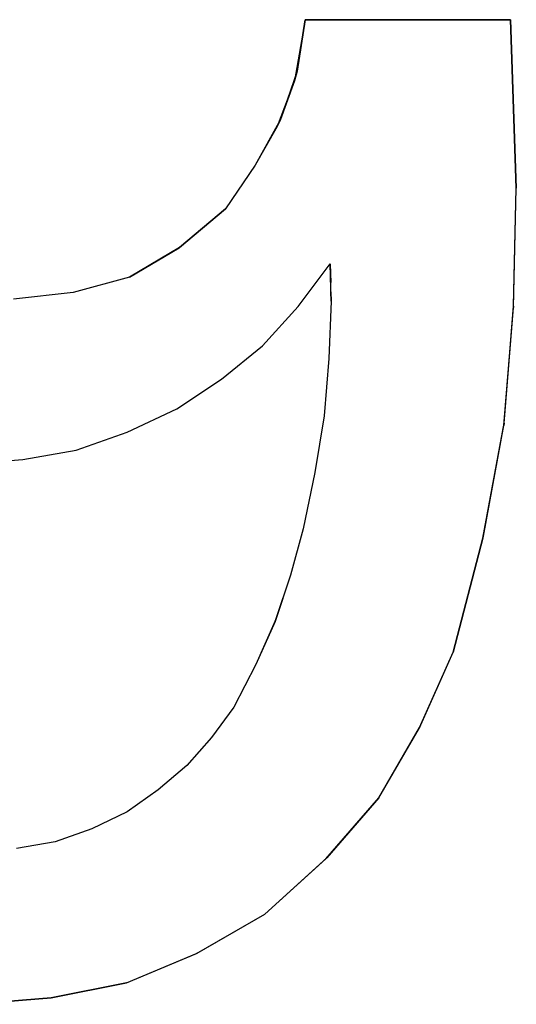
# Model space of a CAD drawing. Header units: inches. Extents: x 106 to 215, y -158 to -59.
# Tile 71 of 73: x 201.69 to 205.2, y -72.23 to -65.27. Entities that reach past the tile are written whole.
import ezdxf

# ---------------------------------------------------------------- set-up
doc = ezdxf.new("R2010")
doc.units = ezdxf.units.IN
doc.header["$MEASUREMENT"] = 0
doc.layers.add('_U+B808_U+C774_U+C5B4 1', color=7, linetype='Continuous')

# ---------------------------------------------------------------- blocks, each defined once
blk = doc.blocks.new('block 1458')
at = {"layer": '_U+B808_U+C774_U+C5B4 1', "color": 250, "lineweight": 25, "true_color": 0x333333}
for points in [[(201.3577, -72.2312), (201.9098, -72.1859)], [(201.3577, -72.2312), (201.9098, -72.1859)], [(201.9098, -72.1859), (201.9098, -72.1859)], [(201.3577, -72.2312), (201.3577, -72.2312)]]:
    blk.add_lwpolyline(points, dxfattribs=at)
blk = doc.blocks.new('block 1459')
at = {"layer": '_U+B808_U+C774_U+C5B4 1', "color": 250, "lineweight": 25, "true_color": 0x333333}
for points in [[(201.9098, -72.1859), (201.3577, -72.2312)], [(201.3577, -72.2312), (201.9101, -72.1859)], [(201.9098, -72.1859), (201.9101, -72.1859)], [(201.9101, -72.1859), (201.9101, -72.1859)]]:
    blk.add_lwpolyline(points, dxfattribs=at)
blk = doc.blocks.new('block 1460')
at = {"layer": '_U+B808_U+C774_U+C5B4 1', "color": 250, "lineweight": 25, "true_color": 0x333333}
for points in [[(201.9098, -72.1859), (202.4427, -72.0795)], [(201.9101, -72.1859), (202.4427, -72.0795)], [(202.4427, -72.0795), (202.4427, -72.0795)], [(201.9098, -72.1859), (201.9101, -72.1859)]]:
    blk.add_lwpolyline(points, dxfattribs=at)
blk = doc.blocks.new('block 1461')
at = {"layer": '_U+B808_U+C774_U+C5B4 1', "color": 250, "lineweight": 25, "true_color": 0x333333}
for points in [[(201.9101, -72.1859), (202.4432, -72.0793)], [(202.4427, -72.0795), (201.9101, -72.1859)], [(202.4427, -72.0795), (202.4432, -72.0793)], [(202.4432, -72.0793), (202.4432, -72.0793)]]:
    blk.add_lwpolyline(points, dxfattribs=at)
blk = doc.blocks.new('block 1462')
at = {"layer": '_U+B808_U+C774_U+C5B4 1', "color": 250, "lineweight": 25, "true_color": 0x333333}
for points in [[(202.4427, -72.0795), (202.9383, -71.8716)], [(202.4432, -72.0793), (202.9383, -71.8716)], [(202.9383, -71.8716), (202.9383, -71.8716)], [(202.4427, -72.0795), (202.4432, -72.0793)]]:
    blk.add_lwpolyline(points, dxfattribs=at)
blk = doc.blocks.new('block 1463')
at = {"layer": '_U+B808_U+C774_U+C5B4 1', "color": 250, "lineweight": 25, "true_color": 0x333333}
for points in [[(202.4427, -72.0795), (202.943, -71.8688)], [(202.4427, -72.0795), (202.9383, -71.8716)], [(202.9383, -71.8716), (202.943, -71.8688)], [(202.943, -71.8688), (202.943, -71.8688)]]:
    blk.add_lwpolyline(points, dxfattribs=at)
blk = doc.blocks.new('block 1464')
at = {"layer": '_U+B808_U+C774_U+C5B4 1', "color": 250, "lineweight": 25, "true_color": 0x333333}
for points in [[(202.9383, -71.8716), (203.4232, -71.5939)], [(202.943, -71.8688), (203.4232, -71.5939)], [(203.4232, -71.5939), (203.4232, -71.5939)], [(202.943, -71.8688), (202.9383, -71.8716)]]:
    blk.add_lwpolyline(points, dxfattribs=at)
blk = doc.blocks.new('block 1465')
at = {"layer": '_U+B808_U+C774_U+C5B4 1', "color": 250, "lineweight": 25, "true_color": 0x333333}
for points in [[(202.943, -71.8688), (203.4232, -71.5939)], [(202.943, -71.8688), (203.4232, -71.5939)], [(203.4232, -71.5939), (203.4232, -71.5939)], [(203.4232, -71.5939), (203.4232, -71.5939)]]:
    blk.add_lwpolyline(points, dxfattribs=at)
blk = doc.blocks.new('block 1466')
at = {"layer": '_U+B808_U+C774_U+C5B4 1', "color": 250, "lineweight": 25, "true_color": 0x333333}
for points in [[(203.4232, -71.5939), (203.8542, -71.2021)], [(203.4232, -71.5939), (203.8542, -71.2021)], [(203.8542, -71.2021), (203.8542, -71.2021)], [(203.4232, -71.5939), (203.4232, -71.5939)]]:
    blk.add_lwpolyline(points, dxfattribs=at)
blk = doc.blocks.new('block 1467')
at = {"layer": '_U+B808_U+C774_U+C5B4 1', "color": 250, "lineweight": 25, "true_color": 0x333333}
for points in [[(203.4232, -71.5939), (203.8611, -71.1962)], [(203.8542, -71.2021), (203.4232, -71.5939)], [(203.8542, -71.2021), (203.8611, -71.1962)], [(203.8611, -71.1962), (203.8611, -71.1962)]]:
    blk.add_lwpolyline(points, dxfattribs=at)
blk = doc.blocks.new('block 1468')
at = {"layer": '_U+B808_U+C774_U+C5B4 1', "color": 250, "lineweight": 25, "true_color": 0x333333}
for points in [[(203.8542, -71.2021), (204.2301, -70.7699)], [(203.8611, -71.1962), (204.2301, -70.7699)], [(204.2301, -70.7699), (204.2301, -70.7699)], [(203.8542, -71.2021), (203.8611, -71.1962)]]:
    blk.add_lwpolyline(points, dxfattribs=at)
blk = doc.blocks.new('block 1469')
at = {"layer": '_U+B808_U+C774_U+C5B4 1', "color": 250, "lineweight": 25, "true_color": 0x333333}
for points in [[(204.2301, -70.7699), (203.8611, -71.1962)], [(203.8611, -71.1962), (204.2288, -70.7717)], [(204.2301, -70.7699), (204.2288, -70.7717)], [(204.2288, -70.7717), (204.2288, -70.7717)]]:
    blk.add_lwpolyline(points, dxfattribs=at)
blk = doc.blocks.new('block 1470')
at = {"layer": '_U+B808_U+C774_U+C5B4 1', "color": 250, "lineweight": 25, "true_color": 0x333333}
for points in [[(204.2288, -70.7717), (204.5179, -70.2748)], [(204.2301, -70.7699), (204.5179, -70.2748)], [(204.5179, -70.2748), (204.5179, -70.2748)], [(204.2301, -70.7699), (204.2288, -70.7717)]]:
    blk.add_lwpolyline(points, dxfattribs=at)
blk = doc.blocks.new('block 1471')
at = {"layer": '_U+B808_U+C774_U+C5B4 1', "color": 250, "lineweight": 25, "true_color": 0x333333}
for points in [[(204.2301, -70.7699), (204.5183, -70.2738)], [(204.2301, -70.7699), (204.5179, -70.2748)], [(204.5179, -70.2748), (204.5183, -70.2738)], [(204.5183, -70.2738), (204.5183, -70.2738)]]:
    blk.add_lwpolyline(points, dxfattribs=at)
blk = doc.blocks.new('block 1472')
at = {"layer": '_U+B808_U+C774_U+C5B4 1', "color": 250, "lineweight": 25, "true_color": 0x333333}
for points in [[(204.5179, -70.2748), (204.7562, -69.7409)], [(204.5183, -70.2738), (204.7562, -69.7409)], [(204.7562, -69.7409), (204.7562, -69.7409)], [(204.5183, -70.2738), (204.5179, -70.2748)]]:
    blk.add_lwpolyline(points, dxfattribs=at)
blk = doc.blocks.new('block 1473')
at = {"layer": '_U+B808_U+C774_U+C5B4 1', "color": 250, "lineweight": 25, "true_color": 0x333333}
for points in [[(204.5183, -70.2738), (204.7562, -69.7409)], [(204.5183, -70.2738), (204.7562, -69.7409)], [(204.7562, -69.7409), (204.7562, -69.7409)], [(204.7562, -69.7409), (204.7562, -69.7409)]]:
    blk.add_lwpolyline(points, dxfattribs=at)
blk = doc.blocks.new('block 1474')
at = {"layer": '_U+B808_U+C774_U+C5B4 1', "color": 250, "lineweight": 25, "true_color": 0x333333}
for points in [[(204.7562, -69.7409), (204.9665, -68.935)], [(204.7562, -69.7409), (204.9665, -68.935)], [(204.9665, -68.935), (204.9665, -68.935)], [(204.7562, -69.7409), (204.7562, -69.7409)]]:
    blk.add_lwpolyline(points, dxfattribs=at)
blk = doc.blocks.new('block 1475')
at = {"layer": '_U+B808_U+C774_U+C5B4 1', "color": 250, "lineweight": 25, "true_color": 0x333333}
for points in [[(204.7562, -69.7409), (204.9705, -68.9214)], [(204.9665, -68.935), (204.7562, -69.7409)], [(204.9665, -68.935), (204.9705, -68.9214)], [(204.9705, -68.9214), (204.9705, -68.9214)]]:
    blk.add_lwpolyline(points, dxfattribs=at)
blk = doc.blocks.new('block 1476')
at = {"layer": '_U+B808_U+C774_U+C5B4 1', "color": 250, "lineweight": 25, "true_color": 0x333333}
for points in [[(204.9665, -68.935), (205.1157, -68.1381)], [(204.9705, -68.9214), (205.1157, -68.1381)], [(205.1157, -68.1381), (205.1157, -68.1381)], [(204.9665, -68.935), (204.9705, -68.9214)]]:
    blk.add_lwpolyline(points, dxfattribs=at)
blk = doc.blocks.new('block 1477')
at = {"layer": '_U+B808_U+C774_U+C5B4 1', "color": 250, "lineweight": 25, "true_color": 0x333333}
for points in [[(204.9665, -68.935), (205.118, -68.1205)], [(204.9665, -68.935), (205.1157, -68.1381)], [(205.1157, -68.1381), (205.118, -68.1205)], [(205.118, -68.1205), (205.118, -68.1205)]]:
    blk.add_lwpolyline(points, dxfattribs=at)
blk = doc.blocks.new('block 1478')
at = {"layer": '_U+B808_U+C774_U+C5B4 1', "color": 250, "lineweight": 25, "true_color": 0x333333}
for points in [[(205.1157, -68.1381), (205.1835, -67.3025)], [(205.118, -68.1205), (205.1835, -67.3025)], [(205.1835, -67.3025), (205.1835, -67.3025)], [(205.118, -68.1205), (205.1157, -68.1381)]]:
    blk.add_lwpolyline(points, dxfattribs=at)
blk = doc.blocks.new('block 1479')
at = {"layer": '_U+B808_U+C774_U+C5B4 1', "color": 250, "lineweight": 25, "true_color": 0x333333}
for points in [[(205.118, -68.1205), (205.1839, -67.2935)], [(205.118, -68.1205), (205.1835, -67.3025)], [(205.1835, -67.3025), (205.1839, -67.2935)], [(205.1839, -67.2935), (205.1839, -67.2935)]]:
    blk.add_lwpolyline(points, dxfattribs=at)
blk = doc.blocks.new('block 1480')
at = {"layer": '_U+B808_U+C774_U+C5B4 1', "color": 250, "lineweight": 25, "true_color": 0x333333}
for points in [[(205.1835, -67.3025), (205.203, -66.4597)], [(205.1839, -67.2935), (205.203, -66.4597)], [(205.203, -66.4597), (205.203, -66.4597)], [(205.1839, -67.2935), (205.1835, -67.3025)]]:
    blk.add_lwpolyline(points, dxfattribs=at)
blk = doc.blocks.new('block 1481')
at = {"layer": '_U+B808_U+C774_U+C5B4 1', "color": 250, "lineweight": 25, "true_color": 0x333333}
for points in [[(205.1839, -67.2935), (205.203, -66.4597)], [(205.1839, -67.2935), (205.203, -66.4597)], [(205.203, -66.4597), (205.203, -66.4597)], [(205.203, -66.4597), (205.203, -66.4597)]]:
    blk.add_lwpolyline(points, dxfattribs=at)
blk = doc.blocks.new('block 1482')
at = {"layer": '_U+B808_U+C774_U+C5B4 1', "color": 250, "lineweight": 25, "true_color": 0x333333}
for points in [[(205.203, -66.4597), (205.1608, -65.2679)], [(205.1608, -65.2679), (205.203, -66.4597)], [(205.203, -66.4597), (205.203, -66.4597)], [(205.203, -66.4597), (205.203, -66.4597)]]:
    blk.add_lwpolyline(points, dxfattribs=at)
blk = doc.blocks.new('block 1483')
at = {"layer": '_U+B808_U+C774_U+C5B4 1', "color": 250, "lineweight": 25, "true_color": 0x333333}
for points in [[(205.203, -66.4597), (205.1608, -65.2679)], [(205.203, -66.4597), (205.1608, -65.2679)], [(205.1608, -65.2679), (205.1608, -65.2679)], [(205.1608, -65.2679), (205.1608, -65.2679)]]:
    blk.add_lwpolyline(points, dxfattribs=at)
blk = doc.blocks.new('block 1484')
at = {"layer": '_U+B808_U+C774_U+C5B4 1', "color": 250, "lineweight": 25, "true_color": 0x333333}
for points in [[(205.1608, -65.2679), (203.7092, -65.2679)], [(203.7092, -65.2679), (205.1608, -65.2679)], [(205.1608, -65.2679), (205.1608, -65.2679)], [(205.1608, -65.2679), (205.1608, -65.2679)]]:
    blk.add_lwpolyline(points, dxfattribs=at)
blk = doc.blocks.new('block 1485')
at = {"layer": '_U+B808_U+C774_U+C5B4 1', "color": 250, "lineweight": 25, "true_color": 0x333333}
for points in [[(205.1608, -65.2679), (203.7092, -65.2679)], [(205.1608, -65.2679), (203.7092, -65.2679)], [(203.7092, -65.2679), (203.7092, -65.2679)], [(203.7092, -65.2679), (203.7092, -65.2679)]]:
    blk.add_lwpolyline(points, dxfattribs=at)
blk = doc.blocks.new('block 1486')
at = {"layer": '_U+B808_U+C774_U+C5B4 1', "color": 250, "lineweight": 25, "true_color": 0x333333}
for points in [[(203.7092, -65.2679), (203.6512, -65.6314)], [(203.7092, -65.2679), (203.6512, -65.6314)], [(203.7092, -65.2679), (203.7092, -65.2679)], [(203.6512, -65.6314), (203.6512, -65.6314)]]:
    blk.add_lwpolyline(points, dxfattribs=at)
blk = doc.blocks.new('block 1487')
at = {"layer": '_U+B808_U+C774_U+C5B4 1', "color": 250, "lineweight": 25, "true_color": 0x333333}
for points in [[(203.7092, -65.2679), (203.6339, -65.7005)], [(203.6512, -65.6314), (203.7092, -65.2679)], [(203.6512, -65.6314), (203.6339, -65.7005)], [(203.6339, -65.7005), (203.6339, -65.7005)]]:
    blk.add_lwpolyline(points, dxfattribs=at)
blk = doc.blocks.new('block 1488')
at = {"layer": '_U+B808_U+C774_U+C5B4 1', "color": 250, "lineweight": 25, "true_color": 0x333333}
for points in [[(203.6512, -65.6314), (203.5339, -65.9743)], [(203.6512, -65.6314), (203.6339, -65.7005)], [(203.6339, -65.7005), (203.5339, -65.9743)], [(203.5339, -65.9743), (203.5339, -65.9743)]]:
    blk.add_lwpolyline(points, dxfattribs=at)
blk = doc.blocks.new('block 1489')
at = {"layer": '_U+B808_U+C774_U+C5B4 1', "color": 250, "lineweight": 25, "true_color": 0x333333}
for points in [[(203.6339, -65.7005), (203.5101, -66.0243)], [(203.5339, -65.9743), (203.6339, -65.7005)], [(203.5339, -65.9743), (203.5101, -66.0243)], [(203.5101, -66.0243), (203.5101, -66.0243)]]:
    blk.add_lwpolyline(points, dxfattribs=at)
blk = doc.blocks.new('block 1490')
at = {"layer": '_U+B808_U+C774_U+C5B4 1', "color": 250, "lineweight": 25, "true_color": 0x333333}
for points in [[(203.5339, -65.9743), (203.3553, -66.2957)], [(203.5339, -65.9743), (203.5101, -66.0243)], [(203.5101, -66.0243), (203.3553, -66.2957)], [(203.3553, -66.2957), (203.3553, -66.2957)]]:
    blk.add_lwpolyline(points, dxfattribs=at)
blk = doc.blocks.new('block 1491')
at = {"layer": '_U+B808_U+C774_U+C5B4 1', "color": 250, "lineweight": 25, "true_color": 0x333333}
for points in [[(203.3553, -66.2957), (203.1449, -66.6062)], [(203.3553, -66.2957), (203.1449, -66.6062)], [(203.1449, -66.6062), (203.1449, -66.6062)], [(203.1449, -66.6062), (203.1449, -66.6062)]]:
    blk.add_lwpolyline(points, dxfattribs=at)
blk = doc.blocks.new('block 1492')
at = {"layer": '_U+B808_U+C774_U+C5B4 1', "color": 250, "lineweight": 25, "true_color": 0x333333}
for points in [[(203.1449, -66.6062), (202.8181, -66.879)], [(203.1449, -66.6062), (202.8181, -66.879)], [(203.1449, -66.6062), (203.1449, -66.6062)], [(202.8181, -66.879), (202.8181, -66.879)]]:
    blk.add_lwpolyline(points, dxfattribs=at)
blk = doc.blocks.new('block 1493')
at = {"layer": '_U+B808_U+C774_U+C5B4 1', "color": 250, "lineweight": 25, "true_color": 0x333333}
for points in [[(203.1449, -66.6062), (202.8159, -66.881)], [(202.8181, -66.879), (203.1449, -66.6062)], [(202.8181, -66.879), (202.8159, -66.881)], [(202.8159, -66.881), (202.8159, -66.881)]]:
    blk.add_lwpolyline(points, dxfattribs=at)
blk = doc.blocks.new('block 1494')
at = {"layer": '_U+B808_U+C774_U+C5B4 1', "color": 250, "lineweight": 25, "true_color": 0x333333}
for points in [[(202.8181, -66.879), (202.4646, -67.0892)], [(202.8159, -66.881), (202.4646, -67.0892)], [(202.8181, -66.879), (202.8159, -66.881)], [(202.4646, -67.0892), (202.4646, -67.0892)]]:
    blk.add_lwpolyline(points, dxfattribs=at)
blk = doc.blocks.new('block 1495')
at = {"layer": '_U+B808_U+C774_U+C5B4 1', "color": 250, "lineweight": 25, "true_color": 0x333333}
for points in [[(202.4646, -67.0892), (202.8159, -66.881)], [(202.8159, -66.881), (202.4648, -67.0891)], [(202.4646, -67.0892), (202.4648, -67.0891)], [(202.4648, -67.0891), (202.4648, -67.0891)]]:
    blk.add_lwpolyline(points, dxfattribs=at)
blk = doc.blocks.new('block 1496')
at = {"layer": '_U+B808_U+C774_U+C5B4 1', "color": 250, "lineweight": 25, "true_color": 0x333333}
for points in [[(202.4648, -67.0891), (202.0671, -67.1966)], [(202.4646, -67.0892), (202.0671, -67.1966)], [(202.4646, -67.0892), (202.4648, -67.0891)], [(202.0671, -67.1966), (202.0671, -67.1966)]]:
    blk.add_lwpolyline(points, dxfattribs=at)
blk = doc.blocks.new('block 1497')
at = {"layer": '_U+B808_U+C774_U+C5B4 1', "color": 250, "lineweight": 25, "true_color": 0x333333}
for points in [[(202.4646, -67.0892), (202.067, -67.1966)], [(202.4646, -67.0892), (202.0671, -67.1966)], [(202.0671, -67.1966), (202.067, -67.1966)], [(202.067, -67.1966), (202.067, -67.1966)]]:
    blk.add_lwpolyline(points, dxfattribs=at)
blk = doc.blocks.new('block 1498')
at = {"layer": '_U+B808_U+C774_U+C5B4 1', "color": 250, "lineweight": 25, "true_color": 0x333333}
for points in [[(202.067, -67.1966), (201.6434, -67.2434)], [(202.0671, -67.1966), (201.6434, -67.2434)], [(201.6434, -67.2434), (201.6434, -67.2434)], [(202.067, -67.1966), (202.0671, -67.1966)]]:
    blk.add_lwpolyline(points, dxfattribs=at)
blk = doc.blocks.new('block 1499')
at = {"layer": '_U+B808_U+C774_U+C5B4 1', "color": 250, "lineweight": 25, "true_color": 0x333333}
for points in [[(202.067, -67.1966), (201.6434, -67.2434)], [(202.067, -67.1966), (201.6434, -67.2434)], [(201.6434, -67.2434), (201.6434, -67.2434)], [(201.6434, -67.2434), (201.6434, -67.2434)]]:
    blk.add_lwpolyline(points, dxfattribs=at)
blk = doc.blocks.new('block 2992')
at = {"layer": '_U+B808_U+C774_U+C5B4 1', "color": 250, "lineweight": 25, "true_color": 0x333333}
for points in [[(202.4491, -70.8688), (202.1974, -70.9902)], [(202.4491, -70.8688), (202.1974, -70.9902)], [(202.4491, -70.8688), (202.4491, -70.8688)], [(202.1974, -70.9902), (202.1974, -70.9902)]]:
    blk.add_lwpolyline(points, dxfattribs=at)
blk = doc.blocks.new('block 2993')
at = {"layer": '_U+B808_U+C774_U+C5B4 1', "color": 250, "lineweight": 25, "true_color": 0x333333}
for points in [[(202.1974, -70.9902), (201.938, -71.0825)], [(202.1974, -70.9902), (201.9386, -71.0823)], [(201.9386, -71.0823), (201.938, -71.0825)], [(201.938, -71.0825), (201.938, -71.0825)]]:
    blk.add_lwpolyline(points, dxfattribs=at)
blk = doc.blocks.new('block 2994')
at = {"layer": '_U+B808_U+C774_U+C5B4 1', "color": 250, "lineweight": 25, "true_color": 0x333333}
for points in [[(201.9386, -71.0823), (201.6661, -71.1283)], [(201.938, -71.0825), (201.6661, -71.1283)], [(201.938, -71.0825), (201.9386, -71.0823)], [(201.6661, -71.1283), (201.6661, -71.1283)]]:
    blk.add_lwpolyline(points, dxfattribs=at)
blk = doc.blocks.new('block 2996')
at = {"layer": '_U+B808_U+C774_U+C5B4 1', "color": 250, "lineweight": 25, "true_color": 0x333333}
for points in [[(203.2034, -70.1291), (203.0447, -70.3445)], [(203.2034, -70.1291), (203.0447, -70.3445)], [(203.2034, -70.1291), (203.2034, -70.1291)], [(203.0447, -70.3445), (203.0447, -70.3445)]]:
    blk.add_lwpolyline(points, dxfattribs=at)
blk = doc.blocks.new('block 2997')
at = {"layer": '_U+B808_U+C774_U+C5B4 1', "color": 250, "lineweight": 25, "true_color": 0x333333}
for points in [[(203.0447, -70.3445), (202.8698, -70.5434)], [(203.0447, -70.3445), (202.8698, -70.5434)], [(202.8698, -70.5434), (202.8698, -70.5434)], [(202.8698, -70.5434), (202.8698, -70.5434)]]:
    blk.add_lwpolyline(points, dxfattribs=at)
blk = doc.blocks.new('block 2998')
at = {"layer": '_U+B808_U+C774_U+C5B4 1', "color": 250, "lineweight": 25, "true_color": 0x333333}
for points in [[(202.8698, -70.5434), (202.6676, -70.7145)], [(202.8698, -70.5434), (202.6676, -70.7145)], [(202.8698, -70.5434), (202.8698, -70.5434)], [(202.6676, -70.7145), (202.6676, -70.7145)]]:
    blk.add_lwpolyline(points, dxfattribs=at)
blk = doc.blocks.new('block 2999')
at = {"layer": '_U+B808_U+C774_U+C5B4 1', "color": 250, "lineweight": 25, "true_color": 0x333333}
for points in [[(202.6676, -70.7145), (202.4491, -70.8688)], [(202.6676, -70.7145), (202.4491, -70.8688)], [(202.4491, -70.8688), (202.4491, -70.8688)], [(202.4491, -70.8688), (202.4491, -70.8688)]]:
    blk.add_lwpolyline(points, dxfattribs=at)
blk = doc.blocks.new('block 3000')
at = {"layer": '_U+B808_U+C774_U+C5B4 1', "color": 250, "lineweight": 25, "true_color": 0x333333}
for points in [[(203.6942, -68.8693), (203.6037, -69.1971)], [(203.6942, -68.8693), (203.6037, -69.1971)], [(203.6942, -68.8693), (203.6942, -68.8693)], [(203.6037, -69.1971), (203.6037, -69.1971)]]:
    blk.add_lwpolyline(points, dxfattribs=at)
blk = doc.blocks.new('block 3001')
at = {"layer": '_U+B808_U+C774_U+C5B4 1', "color": 250, "lineweight": 25, "true_color": 0x333333}
for points in [[(203.6037, -69.1971), (203.4949, -69.5234)], [(203.6037, -69.1971), (203.4968, -69.5183)], [(203.4949, -69.5234), (203.4968, -69.5183)], [(203.4968, -69.5183), (203.4968, -69.5183)]]:
    blk.add_lwpolyline(points, dxfattribs=at)
blk = doc.blocks.new('block 3002')
at = {"layer": '_U+B808_U+C774_U+C5B4 1', "color": 250, "lineweight": 25, "true_color": 0x333333}
for points in [[(203.4968, -69.5183), (203.3601, -69.8277)], [(203.4949, -69.5234), (203.3601, -69.8277)], [(203.4968, -69.5183), (203.4949, -69.5234)], [(203.3601, -69.8277), (203.3601, -69.8277)]]:
    blk.add_lwpolyline(points, dxfattribs=at)
blk = doc.blocks.new('block 3003')
at = {"layer": '_U+B808_U+C774_U+C5B4 1', "color": 250, "lineweight": 25, "true_color": 0x333333}
for points in [[(203.3601, -69.8277), (203.2034, -70.1291)], [(203.3601, -69.8277), (203.2034, -70.1291)], [(203.2034, -70.1291), (203.2034, -70.1291)], [(203.2034, -70.1291), (203.2034, -70.1291)]]:
    blk.add_lwpolyline(points, dxfattribs=at)
blk = doc.blocks.new('block 3004')
at = {"layer": '_U+B808_U+C774_U+C5B4 1', "color": 250, "lineweight": 25, "true_color": 0x333333}
for points in [[(203.8919, -67.258), (203.8766, -67.665)], [(203.8919, -67.258), (203.8766, -67.665)], [(203.8919, -67.258), (203.8919, -67.258)], [(203.8766, -67.665), (203.8766, -67.665)]]:
    blk.add_lwpolyline(points, dxfattribs=at)
blk = doc.blocks.new('block 3005')
at = {"layer": '_U+B808_U+C774_U+C5B4 1', "color": 250, "lineweight": 25, "true_color": 0x333333}
for points in [[(203.8766, -67.665), (203.8426, -68.0698)], [(203.8766, -67.665), (203.8426, -68.0698)], [(203.8426, -68.0698), (203.8426, -68.0698)], [(203.8426, -68.0698), (203.8426, -68.0698)]]:
    blk.add_lwpolyline(points, dxfattribs=at)
blk = doc.blocks.new('block 3006')
at = {"layer": '_U+B808_U+C774_U+C5B4 1', "color": 250, "lineweight": 25, "true_color": 0x333333}
for points in [[(203.8426, -68.0698), (203.7777, -68.4707)], [(203.8426, -68.0698), (203.7777, -68.4707)], [(203.8426, -68.0698), (203.8426, -68.0698)], [(203.7777, -68.4707), (203.7777, -68.4707)]]:
    blk.add_lwpolyline(points, dxfattribs=at)
blk = doc.blocks.new('block 3007')
at = {"layer": '_U+B808_U+C774_U+C5B4 1', "color": 250, "lineweight": 25, "true_color": 0x333333}
for points in [[(203.7777, -68.4707), (203.6942, -68.8693)], [(203.7777, -68.4707), (203.6942, -68.8693)], [(203.6942, -68.8693), (203.6942, -68.8693)], [(203.6942, -68.8693), (203.6942, -68.8693)]]:
    blk.add_lwpolyline(points, dxfattribs=at)
blk = doc.blocks.new('block 3008')
at = {"layer": '_U+B808_U+C774_U+C5B4 1', "color": 250, "lineweight": 25, "true_color": 0x333333}
for points in [[(203.8919, -67.258), (203.8846, -66.9943)], [(203.8895, -67.1261), (203.8846, -66.9943)], [(203.8846, -66.9943), (203.8846, -66.9943)], [(203.8919, -67.258), (203.8895, -67.1261)]]:
    blk.add_lwpolyline(points, dxfattribs=at)
blk = doc.blocks.new('block 3009')
at = {"layer": '_U+B808_U+C774_U+C5B4 1', "color": 250, "lineweight": 25, "true_color": 0x333333}
for points in [[(203.8846, -66.9943), (203.8895, -67.1261)], [(203.8846, -66.9943), (203.8872, -67.0602)], [(203.8895, -67.1261), (203.8872, -67.0602)], [(203.8872, -67.0602), (203.8872, -67.0602)]]:
    blk.add_lwpolyline(points, dxfattribs=at)
blk = doc.blocks.new('block 3010')
at = {"layer": '_U+B808_U+C774_U+C5B4 1', "color": 250, "lineweight": 25, "true_color": 0x333333}
for points in [[(203.8846, -66.9943), (203.8872, -67.0602)], [(203.8846, -66.9943), (203.8846, -66.9943)], [(203.8872, -67.0602), (203.8846, -66.9943)], [(203.8846, -66.9943), (203.8846, -66.9943)]]:
    blk.add_lwpolyline(points, dxfattribs=at)
blk = doc.blocks.new('block 3011')
at = {"layer": '_U+B808_U+C774_U+C5B4 1', "color": 250, "lineweight": 25, "true_color": 0x333333}
for points in [[(203.8919, -67.258), (203.891, -67.1921)], [(203.891, -67.1921), (203.8919, -67.258)], [(203.8919, -67.258), (203.8919, -67.258)], [(203.8919, -67.258), (203.8919, -67.258)]]:
    blk.add_lwpolyline(points, dxfattribs=at)
blk = doc.blocks.new('block 3012')
at = {"layer": '_U+B808_U+C774_U+C5B4 1', "color": 250, "lineweight": 25, "true_color": 0x333333}
for points in [[(203.8919, -67.258), (203.8895, -67.1261)], [(203.891, -67.1921), (203.8895, -67.1261)], [(203.8895, -67.1261), (203.8895, -67.1261)], [(203.8919, -67.258), (203.891, -67.1921)]]:
    blk.add_lwpolyline(points, dxfattribs=at)
blk = doc.blocks.new('block 3013')
at = {"layer": '_U+B808_U+C774_U+C5B4 1', "color": 250, "lineweight": 25, "true_color": 0x333333}
for points in [[(202.8006, -68.0197), (203.1154, -67.8095)], [(202.8006, -68.0197), (203.1154, -67.8095)], [(203.1154, -67.8095), (203.1154, -67.8095)], [(202.8006, -68.0197), (202.8006, -68.0197)]]:
    blk.add_lwpolyline(points, dxfattribs=at)
blk = doc.blocks.new('block 3014')
at = {"layer": '_U+B808_U+C774_U+C5B4 1', "color": 250, "lineweight": 25, "true_color": 0x333333}
for points in [[(203.1154, -67.8095), (203.4067, -67.5742)], [(203.1154, -67.8095), (203.4066, -67.5744)], [(203.4067, -67.5742), (203.4066, -67.5744)], [(203.4066, -67.5744), (203.4066, -67.5744)]]:
    blk.add_lwpolyline(points, dxfattribs=at)
blk = doc.blocks.new('block 3015')
at = {"layer": '_U+B808_U+C774_U+C5B4 1', "color": 250, "lineweight": 25, "true_color": 0x333333}
for points in [[(203.4066, -67.5744), (203.6578, -67.2972)], [(203.4067, -67.5742), (203.6578, -67.2972)], [(203.6578, -67.2972), (203.6578, -67.2972)], [(203.4066, -67.5744), (203.4067, -67.5742)]]:
    blk.add_lwpolyline(points, dxfattribs=at)
blk = doc.blocks.new('block 3016')
at = {"layer": '_U+B808_U+C774_U+C5B4 1', "color": 250, "lineweight": 25, "true_color": 0x333333}
for points in [[(203.6578, -67.2972), (203.8846, -66.9943)], [(203.6578, -67.2972), (203.8846, -66.9943)], [(203.8846, -66.9943), (203.8846, -66.9943)], [(203.8846, -66.9943), (203.8846, -66.9943)]]:
    blk.add_lwpolyline(points, dxfattribs=at)
blk = doc.blocks.new('block 3017')
at = {"layer": '_U+B808_U+C774_U+C5B4 1', "color": 250, "lineweight": 25, "true_color": 0x333333}
for points in [[(201.3211, -68.4079), (201.7087, -68.3781)], [(201.3211, -68.4079), (201.7087, -68.3781)], [(201.7087, -68.3781), (201.7087, -68.3781)], [(201.3211, -68.4079), (201.3211, -68.4079)]]:
    blk.add_lwpolyline(points, dxfattribs=at)
blk = doc.blocks.new('block 3018')
at = {"layer": '_U+B808_U+C774_U+C5B4 1', "color": 250, "lineweight": 25, "true_color": 0x333333}
for points in [[(201.7087, -68.3781), (202.0867, -68.3118)], [(201.7087, -68.3781), (202.0866, -68.3118)], [(202.0867, -68.3118), (202.0866, -68.3118)], [(202.0866, -68.3118), (202.0866, -68.3118)]]:
    blk.add_lwpolyline(points, dxfattribs=at)
blk = doc.blocks.new('block 3019')
at = {"layer": '_U+B808_U+C774_U+C5B4 1', "color": 250, "lineweight": 25, "true_color": 0x333333}
for points in [[(202.0866, -68.3118), (202.4485, -68.1842)], [(202.0867, -68.3118), (202.4485, -68.1842)], [(202.4485, -68.1842), (202.4485, -68.1842)], [(202.0866, -68.3118), (202.0867, -68.3118)]]:
    blk.add_lwpolyline(points, dxfattribs=at)
blk = doc.blocks.new('block 3020')
at = {"layer": '_U+B808_U+C774_U+C5B4 1', "color": 250, "lineweight": 25, "true_color": 0x333333}
for points in [[(202.4485, -68.1842), (202.8006, -68.0197)], [(202.4485, -68.1842), (202.8006, -68.0197)], [(202.8006, -68.0197), (202.8006, -68.0197)], [(202.8006, -68.0197), (202.8006, -68.0197)]]:
    blk.add_lwpolyline(points, dxfattribs=at)
blk = doc.blocks.new('block 2')
at = {"layer": '_U+B808_U+C774_U+C5B4 1'}
for name in ['block 1487', 'block 1486', 'block 1484', 'block 1485', 'block 1482', 'block 1483', 'block 1488', 'block 1489', 'block 1490', 'block 1491', 'block 1480', 'block 1481', 'block 1493', 'block 1492', 'block 1494', 'block 1495', 'block 3016', 'block 3008', 'block 3009', 'block 3010', 'block 1497', 'block 1496', 'block 3012', 'block 3011', 'block 1498', 'block 1499', 'block 3004', 'block 3015', 'block 1478', 'block 1479', 'block 3014', 'block 3005', 'block 3013', 'block 3020', 'block 3006', 'block 1477', 'block 1476', 'block 3019', 'block 3017', 'block 3018', 'block 3007', 'block 3000', 'block 1475', 'block 1474', 'block 3001', 'block 3002', 'block 1472', 'block 1473', 'block 3003', 'block 2996', 'block 1470', 'block 1471', 'block 2997', 'block 2998', 'block 2999', 'block 1468', 'block 1469', 'block 2992', 'block 2993', 'block 2994', 'block 1467', 'block 1466', 'block 1464', 'block 1465', 'block 1463', 'block 1462', 'block 1460', 'block 1461', 'block 1458', 'block 1459']:
    blk.add_blockref(name, (0, 0), dxfattribs=at)

msp = doc.modelspace()

# ---------------------------------------------------------------- block references
at = {"layer": '_U+B808_U+C774_U+C5B4 1'}
msp.add_blockref('block 2', (0, 0), dxfattribs=at)

doc.saveas('drawing.dxf')
